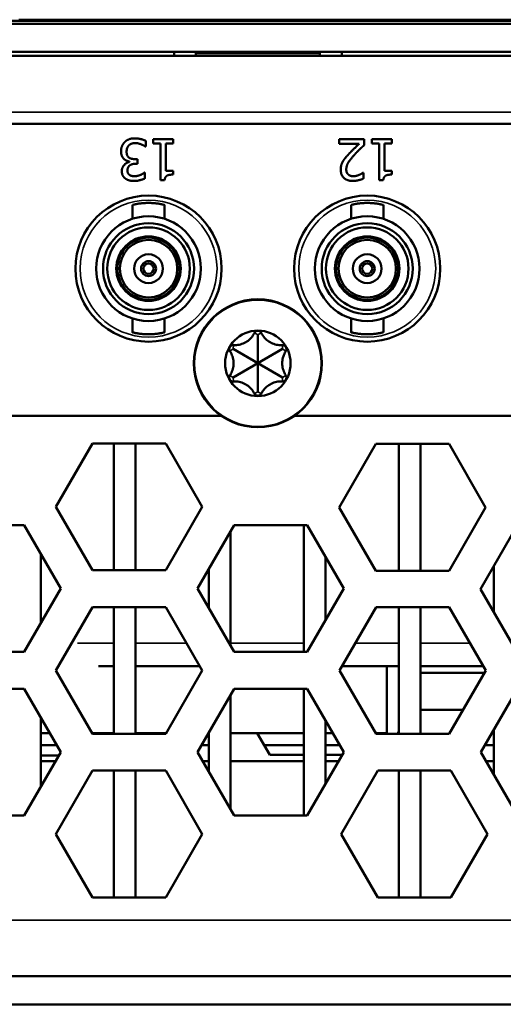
# Model space of a CAD drawing. Header units: inches. Extents: x 1.8 to 36.9, y 5.5 to 26.1.
# Tile 8 of 38: x 21.4 to 22.2, y 5.5 to 7.2. Entities that reach past the tile are written whole.
import ezdxf

# ---------------------------------------------------------------- set-up
doc = ezdxf.new("R2010")
doc.units = ezdxf.units.IN
doc.header["$MEASUREMENT"] = 0
doc.layers.add('Visible (ANSI)', color=7, linetype='Continuous', lineweight=50)
doc.layers.add('Visible Narrow (ANSI)', color=7, linetype='Continuous', lineweight=35)

msp = doc.modelspace()

# ---------------------------------------------------------------- linework, layer by layer
at = {"layer": 'Visible (ANSI)'}
for p, q in [((22.8515, 7.2164), (18.8515, 7.2164)), ((21.3635, 7.2184), (21.3695, 7.2184)), ((21.3695, 7.2184), (21.4083, 7.2184)), ((21.3695, 7.2164), (21.3695, 7.2184)), ((21.4083, 7.2184), (21.4164, 7.2184)), ((21.4083, 7.2164), (21.4083, 7.2184)), ((21.4164, 7.2184), (21.4203, 7.2184)), ((21.4164, 7.2164), (21.4164, 7.2184)), ((21.4203, 7.2184), (21.4237, 7.2184)), ((21.4203, 7.2164), (21.4203, 7.2184)), ((21.4237, 7.2184), (21.4808, 7.2184)), ((21.4237, 7.2164), (21.4237, 7.2184)), ((21.4808, 7.2184), (21.5068, 7.2184)), ((21.5068, 7.2184), (21.5354, 7.2184)), ((21.5354, 7.2184), (21.5415, 7.2184)), ((21.5354, 7.2164), (21.5354, 7.2184)), ((21.5415, 7.2184), (21.5515, 7.2184)), ((21.5415, 7.2164), (21.5415, 7.2184)), ((21.5515, 7.2184), (21.5894, 7.2184)), ((21.5515, 7.2164), (21.5515, 7.2184)), ((21.5894, 7.2184), (21.6264, 7.2184)), ((21.5894, 7.2164), (21.5894, 7.2184)), ((21.6264, 7.2184), (21.6643, 7.2184)), ((21.6264, 7.2164), (21.6264, 7.2184)), ((21.6643, 7.2184), (21.6765, 7.2184)), ((21.6643, 7.2164), (21.6643, 7.2184)), ((21.6765, 7.2184), (21.6826, 7.2184)), ((21.6765, 7.2164), (21.6765, 7.2184)), ((21.6826, 7.2184), (21.7198, 7.2184)), ((21.6826, 7.2164), (21.6826, 7.2184)), ((21.7198, 7.2184), (21.7397, 7.2184)), ((21.7198, 7.2164), (21.7198, 7.2184)), ((21.7397, 7.2184), (21.7417, 7.2184)), ((21.7417, 7.2184), (21.8051, 7.2184)), ((21.7417, 7.2164), (21.7417, 7.2184)), ((21.8051, 7.2184), (21.8661, 7.2184)), ((21.8661, 7.2184), (21.8701, 7.2184)), ((21.8661, 7.2164), (21.8661, 7.2184)), ((21.8701, 7.2184), (21.8863, 7.2184)), ((21.8863, 7.2184), (21.9212, 7.2184)), ((21.8863, 7.2164), (21.8863, 7.2184)), ((21.9212, 7.2184), (21.9662, 7.2184)), ((21.9212, 7.2164), (21.9212, 7.2184)), ((21.9662, 7.2184), (22.0012, 7.2184)), ((21.9662, 7.2164), (21.9662, 7.2184)), ((22.0012, 7.2184), (22.0194, 7.2184)), ((22.0012, 7.2164), (22.0012, 7.2184)), ((22.0194, 7.2184), (22.0751, 7.2184)), ((22.0194, 7.2164), (22.0194, 7.2184)), ((22.0751, 7.2184), (22.1284, 7.2184)), ((22.1284, 7.2184), (22.1286, 7.2184)), ((22.1284, 7.2164), (22.1284, 7.2184)), ((22.1286, 7.2184), (22.1634, 7.2184)), ((22.1286, 7.2164), (22.1286, 7.2184)), ((22.1634, 7.2184), (22.2085, 7.2184)), ((22.1634, 7.2164), (22.1634, 7.2184)), ((34.5639, 7.2114), (17.2559, 7.2114)), ((17.2559, 7.1634), (34.5639, 7.1634)), ((21.629, 7.1564), (21.629, 7.1634)), ((21.8784, 7.1614), (21.6664, 7.1614)), ((21.6664, 7.1564), (21.6664, 7.1614)), ((21.677, 7.1614), (21.677, 7.1634)), ((21.8678, 7.1614), (21.8678, 7.1634)), ((21.8784, 7.1564), (21.8784, 7.1614)), ((21.9159, 7.1634), (21.9159, 7.1564)), ((17.3109, 7.1564), (34.5089, 7.1564)), ((26.1884, 7.0404), (17.3564, 7.0404)), ((21.5809, 7.0012), (21.5809, 7.0111)), ((21.5932, 7.0139), (21.5932, 7.0068)), ((21.6274, 7.0139), (21.5932, 7.0139)), ((21.6274, 7.0068), (21.6274, 7.0139)), ((21.9112, 7.0139), (21.9112, 7.0058)), ((21.9543, 7.0139), (21.9112, 7.0139)), ((21.9543, 7.004), (21.9543, 7.0139)), ((21.9672, 7.0139), (21.9672, 7.0068)), ((22.0014, 7.0139), (21.9672, 7.0139)), ((22.0014, 7.0068), (22.0014, 7.0139)), ((21.5802, 7.0012), (21.5809, 7.0012)), ((21.5932, 7.0068), (21.6056, 7.0068)), ((21.6056, 7.0068), (21.6056, 6.9437)), ((21.6147, 7.0068), (21.6274, 7.0068)), ((21.6147, 6.9599), (21.6147, 7.0068)), ((21.9112, 7.0058), (21.9455, 7.0058)), ((21.9672, 7.0068), (21.9796, 7.0068)), ((21.9796, 7.0068), (21.9796, 6.9437)), ((21.9887, 7.0068), (22.0014, 7.0068)), ((21.9887, 6.9599), (21.9887, 7.0068)), ((21.5666, 6.9798), (21.5626, 6.9798)), ((21.5666, 6.972), (21.5666, 6.9798)), ((21.5527, 6.9757), (21.5527, 6.975)), ((21.5635, 6.972), (21.5666, 6.972)), ((21.6274, 6.9599), (21.6147, 6.9599)), ((21.6274, 6.9534), (21.6274, 6.9599)), ((22.0014, 6.9599), (21.9887, 6.9599)), ((22.0014, 6.9534), (22.0014, 6.9599)), ((21.579, 6.9567), (21.5784, 6.9567)), ((21.579, 6.9467), (21.579, 6.9567)), ((21.6056, 6.9437), (21.6129, 6.9437)), ((21.9529, 6.9566), (21.9524, 6.9566)), ((21.9529, 6.9466), (21.9529, 6.9566)), ((21.9796, 6.9437), (21.9869, 6.9437)), ((21.5578, 6.9014), (21.5578, 6.8777)), ((21.6129, 6.9014), (21.6129, 6.8777)), ((21.9318, 6.9014), (21.9318, 6.8777)), ((21.987, 6.9014), (21.987, 6.8777)), ((21.5854, 6.8476), (21.5854, 6.8456)), ((21.9594, 6.8476), (21.9594, 6.8456)), ((21.5394, 6.819), (21.5376, 6.82)), ((21.6331, 6.82), (21.6314, 6.819)), ((21.9134, 6.819), (21.9117, 6.82)), ((22.0071, 6.82), (22.0054, 6.819)), ((21.5376, 6.7649), (21.5394, 6.7659)), ((21.6331, 6.7649), (21.6314, 6.7659)), ((21.9117, 6.7649), (21.9134, 6.7659)), ((22.0071, 6.7649), (22.0054, 6.7659)), ((21.5854, 6.7393), (21.5854, 6.7373)), ((21.9594, 6.7393), (21.9594, 6.7373)), ((21.5578, 6.7072), (21.5578, 6.6835)), ((21.6129, 6.7072), (21.6129, 6.6835)), ((21.9318, 6.7072), (21.9318, 6.6835)), ((21.987, 6.7072), (21.987, 6.6835)), ((21.7724, 6.6304), (21.7724, 6.6793)), ((21.7724, 6.6304), (21.7301, 6.6549)), ((21.7724, 6.6304), (21.8147, 6.6549)), ((21.7724, 6.6304), (21.7301, 6.606)), ((21.7724, 6.6304), (21.8147, 6.606)), ((21.7724, 6.6304), (21.7724, 6.5816)), ((18.8428, 6.5404), (21.71, 6.5404)), ((21.8348, 6.5404), (24.702, 6.5404)), ((21.4268, 6.3848), (21.4895, 6.4933)), ((21.4895, 6.4933), (21.6147, 6.4933)), ((21.5263, 6.2763), (21.5263, 6.4933)), ((21.5633, 6.2763), (21.5633, 6.4933)), ((21.6147, 6.4933), (21.6774, 6.3848)), ((21.9113, 6.3839), (21.974, 6.4924)), ((21.974, 6.4924), (22.0993, 6.4924)), ((22.0135, 6.4924), (22.0135, 6.2754)), ((22.0505, 6.2754), (22.0505, 6.4924)), ((22.0993, 6.4924), (22.1619, 6.3839)), ((21.4895, 6.2763), (21.4268, 6.3848)), ((21.6774, 6.3848), (21.6147, 6.2763)), ((21.974, 6.2754), (21.9113, 6.3839)), ((22.1619, 6.3839), (22.0993, 6.2754)), ((21.2476, 6.3535), (21.3729, 6.3535)), ((21.3729, 6.3535), (21.4355, 6.245)), ((21.6689, 6.245), (21.7316, 6.3535)), ((21.7316, 6.3535), (21.8569, 6.3535)), ((21.8511, 6.3535), (21.8511, 6.1365)), ((21.8569, 6.3535), (21.9195, 6.245)), ((22.1534, 6.2441), (22.2161, 6.3526)), ((21.7257, 6.1467), (21.7257, 6.3433)), ((21.4009, 6.3049), (21.4009, 6.185)), ((21.8881, 6.1906), (21.8881, 6.2994)), ((21.6147, 6.2763), (21.4895, 6.2763)), ((21.6887, 6.2792), (21.6887, 6.2108)), ((22.0993, 6.2754), (21.974, 6.2754)), ((22.1759, 6.283), (22.1759, 6.2053)), ((21.4355, 6.245), (21.3729, 6.1365)), ((21.7316, 6.1365), (21.6689, 6.245)), ((21.9195, 6.245), (21.8569, 6.1365)), ((22.2161, 6.1356), (22.1534, 6.2441)), ((21.4268, 6.1048), (21.4895, 6.2133)), ((21.4895, 6.2133), (21.6147, 6.2133)), ((21.5263, 5.9963), (21.5263, 6.2133)), ((21.5633, 5.9963), (21.5633, 6.2133)), ((21.6147, 6.2133), (21.6774, 6.1048)), ((21.9118, 6.1048), (21.9745, 6.2133)), ((21.9745, 6.2133), (22.0997, 6.2133)), ((22.0135, 6.2133), (22.0135, 5.9963)), ((22.0505, 5.9963), (22.0505, 6.2133)), ((22.0997, 6.2133), (22.1624, 6.1048)), ((21.3729, 6.1365), (21.2476, 6.1365)), ((21.8569, 6.1365), (21.7316, 6.1365)), ((21.4895, 5.9963), (21.4268, 6.1048)), ((21.4999, 6.112), (21.5263, 6.112)), ((21.5633, 6.112), (21.6732, 6.112)), ((21.6774, 6.1048), (21.6147, 5.9963)), ((21.9745, 5.9963), (21.9118, 6.1048)), ((21.916, 6.112), (22.0135, 6.112)), ((21.9927, 6.112), (21.9927, 5.9974)), ((22.0505, 6.112), (22.1582, 6.112)), ((22.1599, 6.1006), (22.0505, 6.1006)), ((22.1624, 6.1048), (22.0997, 5.9963)), ((21.2476, 6.0735), (21.3729, 6.0735)), ((21.3729, 6.0735), (21.4355, 5.965)), ((21.6689, 5.965), (21.7316, 6.0735)), ((21.7316, 6.0735), (21.8569, 6.0735)), ((21.8511, 6.0735), (21.8511, 5.8565)), ((21.8569, 6.0735), (21.9195, 5.965)), ((22.1539, 5.965), (22.2166, 6.0735)), ((21.7257, 5.8667), (21.7257, 6.0633)), ((22.0505, 6.0376), (22.1236, 6.0376)), ((21.4009, 6.0249), (21.4009, 5.905)), ((21.8881, 5.9106), (21.8881, 6.0194)), ((21.6887, 5.9992), (21.6887, 5.9308)), ((22.0111, 5.9963), (22.0135, 6.0004)), ((22.1759, 6.003), (22.1759, 5.9269)), ((21.4168, 5.9974), (21.4009, 5.9974)), ((21.5263, 5.9974), (21.4888, 5.9974)), ((21.6147, 5.9963), (21.4895, 5.9963)), ((21.6154, 5.9974), (21.5633, 5.9974)), ((21.6887, 5.9974), (21.6877, 5.9974)), ((21.8511, 5.9974), (21.7257, 5.9974)), ((21.7928, 5.9603), (21.7714, 5.9974)), ((21.9008, 5.9974), (21.8881, 5.9974)), ((21.9927, 5.9974), (21.9738, 5.9974)), ((22.0997, 5.9963), (21.9745, 5.9963)), ((21.4355, 5.965), (21.3729, 5.8565)), ((21.4286, 5.9769), (21.4009, 5.9769)), ((21.7316, 5.8565), (21.6689, 5.965)), ((21.6887, 5.9769), (21.6758, 5.9769)), ((21.8511, 5.9769), (21.7833, 5.9769)), ((21.9195, 5.965), (21.8569, 5.8565)), ((21.9126, 5.9769), (21.8881, 5.9769)), ((22.2166, 5.8565), (22.1539, 5.965)), ((22.1759, 5.9769), (22.1608, 5.9769)), ((21.4323, 5.9595), (21.4009, 5.9595)), ((21.4265, 5.9494), (21.4009, 5.9494)), ((21.6887, 5.9494), (21.6779, 5.9494)), ((21.7257, 5.9502), (21.7261, 5.9494)), ((21.8511, 5.9494), (21.7257, 5.9494)), ((21.8511, 5.9603), (21.7928, 5.9603)), ((21.9168, 5.9603), (21.8881, 5.9603)), ((21.9105, 5.9494), (21.8881, 5.9494)), ((22.1759, 5.9494), (22.1629, 5.9494)), ((21.4268, 5.8248), (21.4895, 5.9333)), ((21.4895, 5.9333), (21.6147, 5.9333)), ((21.5263, 5.7163), (21.5263, 5.9333)), ((21.5633, 5.7163), (21.5633, 5.9333)), ((21.6147, 5.9333), (21.6774, 5.8248)), ((21.9148, 5.8248), (21.9775, 5.9333)), ((21.9775, 5.9333), (22.1027, 5.9333)), ((22.0135, 5.9333), (22.0135, 5.7163)), ((22.0505, 5.7163), (22.0505, 5.9333)), ((22.1027, 5.9333), (22.1654, 5.8248)), ((21.3729, 5.8565), (21.2476, 5.8565)), ((21.8569, 5.8565), (21.7316, 5.8565)), ((21.4895, 5.7163), (21.4268, 5.8248)), ((21.6774, 5.8248), (21.6147, 5.7163)), ((21.9775, 5.7163), (21.9148, 5.8248)), ((22.1654, 5.8248), (22.1027, 5.7163)), ((21.6147, 5.7163), (21.4895, 5.7163)), ((22.1027, 5.7163), (21.9775, 5.7163)), ((17.2839, 5.5814), (34.5359, 5.5814)), ((17.2839, 5.5334), (34.5359, 5.5334))]:
    msp.add_line(p, q, dxfattribs=at)
for centre, radius in [((21.5854, 6.7924), 0.125), ((21.9594, 6.7924), 0.125), ((21.5854, 6.7924), 0.0896), ((21.9594, 6.7924), 0.0896), ((21.5854, 6.7924), 0.0778), ((21.5854, 6.7924), 0.0707), ((21.9594, 6.7924), 0.0778), ((21.9594, 6.7924), 0.0707), ((21.5854, 6.7924), 0.0551), ((21.5854, 6.7924), 0.0531), ((21.5854, 6.7924), 0.0492), ((21.9594, 6.7924), 0.0551), ((21.9594, 6.7924), 0.0531), ((21.9594, 6.7924), 0.0492), ((21.5854, 6.7924), 0.0246), ((21.9594, 6.7924), 0.0246), ((21.5854, 6.7924), 0.0128), ((21.5854, 6.7924), 0.00886), ((21.9594, 6.7924), 0.0128), ((21.9594, 6.7924), 0.00886), ((21.7724, 6.6304), 0.1095), ((21.7724, 6.6304), 0.056)]:
    msp.add_circle(centre, radius, dxfattribs=at)
for points in [[(21.5618, 7.0154), (21.5563, 7.0154), (21.5476, 7.0121), (21.5445, 7.0089)], [(21.5809, 7.0111), (21.5774, 7.0128), (21.5671, 7.0154), (21.5618, 7.0154)], [(21.5445, 7.0089), (21.5416, 7.0059), (21.5384, 6.9979), (21.5384, 6.9932)], [(21.5384, 6.9932), (21.5384, 6.9886), (21.5411, 6.9822), (21.5432, 6.9802)], [(21.5479, 6.9925), (21.5479, 6.9963), (21.5499, 7.0013), (21.5517, 7.0034)], [(21.5517, 7.0034), (21.5537, 7.0055), (21.5595, 7.0073), (21.5624, 7.0073)], [(21.5624, 7.0073), (21.5673, 7.0073), (21.5773, 7.0033), (21.5802, 7.0012)], [(21.9455, 7.0058), (21.9423, 7.0028), (21.9315, 6.9925), (21.9271, 6.9876)], [(21.9374, 6.9871), (21.9414, 6.9915), (21.9497, 6.9996), (21.9543, 7.004)], [(21.5432, 6.9802), (21.5454, 6.9782), (21.5504, 6.9761), (21.5527, 6.9757)], [(21.5521, 6.9823), (21.5501, 6.9837), (21.5479, 6.9887), (21.5479, 6.9925)], [(21.5626, 6.9798), (21.5595, 6.9798), (21.5541, 6.9809), (21.5521, 6.9823)], [(21.9271, 6.9876), (21.9243, 6.9848), (21.9194, 6.9787), (21.9177, 6.9757)], [(21.9236, 6.9622), (21.9236, 6.9678), (21.9294, 6.9783), (21.9374, 6.9871)], [(21.5527, 6.975), (21.5473, 6.9739), (21.5397, 6.9651), (21.5397, 6.9593)], [(21.5397, 6.9593), (21.5397, 6.955), (21.5429, 6.9486), (21.546, 6.9464)], [(21.5493, 6.9603), (21.5493, 6.966), (21.5572, 6.972), (21.5635, 6.972)], [(21.5529, 6.9527), (21.5513, 6.9538), (21.5493, 6.9576), (21.5493, 6.9603)], [(21.9177, 6.9757), (21.916, 6.9727), (21.9141, 6.9658), (21.9141, 6.9617)], [(21.9141, 6.9617), (21.9141, 6.9528), (21.9251, 6.9424), (21.9349, 6.9424)], [(21.9271, 6.9534), (21.9254, 6.9548), (21.9236, 6.9592), (21.9236, 6.9622)], [(21.546, 6.9464), (21.5489, 6.9444), (21.5559, 6.9424), (21.5607, 6.9424)], [(21.5614, 6.9506), (21.559, 6.9506), (21.5547, 6.9515), (21.5529, 6.9527)], [(21.5607, 6.9424), (21.5654, 6.9424), (21.5759, 6.9451), (21.579, 6.9467)], [(21.5715, 6.9528), (21.569, 6.9518), (21.564, 6.9506), (21.5614, 6.9506)], [(21.5784, 6.9567), (21.5771, 6.9558), (21.5738, 6.9537), (21.5715, 6.9528)], [(21.6129, 6.9437), (21.6134, 6.9494), (21.6202, 6.9534), (21.6274, 6.9534)], [(21.9356, 6.9506), (21.933, 6.9506), (21.9287, 6.952), (21.9271, 6.9534)], [(21.9349, 6.9424), (21.9396, 6.9424), (21.95, 6.9452), (21.9529, 6.9466)], [(21.9455, 6.9528), (21.9432, 6.9518), (21.9381, 6.9506), (21.9356, 6.9506)], [(21.9524, 6.9566), (21.9512, 6.9558), (21.9475, 6.9536), (21.9455, 6.9528)], [(21.9869, 6.9437), (21.9874, 6.9494), (21.9942, 6.9534), (22.0014, 6.9534)]]:
    msp.add_open_spline(points, degree=2, dxfattribs=at)
for points, knots in [([(21.6129, 6.9014), (21.6129, 6.9014), (21.6128, 6.9014), (21.6127, 6.9015), (21.6125, 6.9015), (21.6122, 6.9016), (21.6118, 6.9017), (21.6115, 6.9018), (21.611, 6.9019), (21.6105, 6.902), (21.6099, 6.9021), (21.6093, 6.9023), (21.6086, 6.9024), (21.6079, 6.9026), (21.6071, 6.9027), (21.6062, 6.9029), (21.6054, 6.9031), (21.6044, 6.9032), (21.6034, 6.9034), (21.6024, 6.9035), (21.6013, 6.9037), (21.6002, 6.9039), (21.5991, 6.904), (21.598, 6.9041), (21.5968, 6.9043), (21.5956, 6.9044), (21.5943, 6.9045), (21.5931, 6.9046), (21.5918, 6.9047), (21.5906, 6.9047), (21.5893, 6.9048), (21.588, 6.9048), (21.5867, 6.9048), (21.5854, 6.9048), (21.5841, 6.9048), (21.5828, 6.9048), (21.5815, 6.9048), (21.5802, 6.9047), (21.5789, 6.9047), (21.5777, 6.9046), (21.5764, 6.9045), (21.5752, 6.9044), (21.574, 6.9043), (21.5728, 6.9041), (21.5716, 6.904), (21.5705, 6.9039), (21.5694, 6.9037), (21.5684, 6.9035), (21.5673, 6.9034), (21.5663, 6.9032), (21.5654, 6.9031), (21.5645, 6.9029), (21.5637, 6.9027), (21.5629, 6.9026), (21.5622, 6.9024), (21.5615, 6.9023), (21.5608, 6.9021), (21.5603, 6.902), (21.5597, 6.9019), (21.5593, 6.9018), (21.5589, 6.9017), (21.5586, 6.9016), (21.5583, 6.9015), (21.5581, 6.9015), (21.5579, 6.9014), (21.5578, 6.9014), (21.5578, 6.9014)], [0, 0, 0, 0, 0.045455, 0.045455, 0.045455, 0.090909, 0.090909, 0.090909, 0.136364, 0.136364, 0.136364, 0.181818, 0.181818, 0.181818, 0.227273, 0.227273, 0.227273, 0.272727, 0.272727, 0.272727, 0.318182, 0.318182, 0.318182, 0.363636, 0.363636, 0.363636, 0.409091, 0.409091, 0.409091, 0.454545, 0.454545, 0.454545, 0.5, 0.5, 0.5, 0.545455, 0.545455, 0.545455, 0.590909, 0.590909, 0.590909, 0.636364, 0.636364, 0.636364, 0.681818, 0.681818, 0.681818, 0.727273, 0.727273, 0.727273, 0.772727, 0.772727, 0.772727, 0.818182, 0.818182, 0.818182, 0.863636, 0.863636, 0.863636, 0.909091, 0.909091, 0.909091, 0.954545, 0.954545, 0.954545, 1, 1, 1, 1]), ([(21.987, 6.9014), (21.987, 6.9014), (21.9869, 6.9014), (21.9867, 6.9015), (21.9865, 6.9015), (21.9862, 6.9016), (21.9859, 6.9017), (21.9855, 6.9018), (21.985, 6.9019), (21.9845, 6.902), (21.984, 6.9021), (21.9833, 6.9023), (21.9826, 6.9024), (21.9819, 6.9026), (21.9811, 6.9027), (21.9802, 6.9029), (21.9794, 6.9031), (21.9784, 6.9032), (21.9774, 6.9034), (21.9764, 6.9035), (21.9754, 6.9037), (21.9743, 6.9039), (21.9731, 6.904), (21.972, 6.9041), (21.9708, 6.9043), (21.9696, 6.9044), (21.9684, 6.9045), (21.9671, 6.9046), (21.9658, 6.9047), (21.9646, 6.9047), (21.9633, 6.9048), (21.962, 6.9048), (21.9607, 6.9048), (21.9594, 6.9048), (21.9581, 6.9048), (21.9568, 6.9048), (21.9555, 6.9048), (21.9542, 6.9047), (21.9529, 6.9047), (21.9517, 6.9046), (21.9504, 6.9045), (21.9492, 6.9044), (21.948, 6.9043), (21.9468, 6.9041), (21.9456, 6.904), (21.9445, 6.9039), (21.9434, 6.9037), (21.9424, 6.9035), (21.9414, 6.9034), (21.9404, 6.9032), (21.9394, 6.9031), (21.9385, 6.9029), (21.9377, 6.9027), (21.9369, 6.9026), (21.9362, 6.9024), (21.9355, 6.9023), (21.9348, 6.9021), (21.9343, 6.902), (21.9338, 6.9019), (21.9333, 6.9018), (21.9329, 6.9017), (21.9326, 6.9016), (21.9323, 6.9015), (21.9321, 6.9015), (21.9319, 6.9014), (21.9318, 6.9014), (21.9318, 6.9014)], [0, 0, 0, 0, 0.045455, 0.045455, 0.045455, 0.090909, 0.090909, 0.090909, 0.136364, 0.136364, 0.136364, 0.181818, 0.181818, 0.181818, 0.227273, 0.227273, 0.227273, 0.272727, 0.272727, 0.272727, 0.318182, 0.318182, 0.318182, 0.363636, 0.363636, 0.363636, 0.409091, 0.409091, 0.409091, 0.454545, 0.454545, 0.454545, 0.5, 0.5, 0.5, 0.545455, 0.545455, 0.545455, 0.590909, 0.590909, 0.590909, 0.636364, 0.636364, 0.636364, 0.681818, 0.681818, 0.681818, 0.727273, 0.727273, 0.727273, 0.772727, 0.772727, 0.772727, 0.818182, 0.818182, 0.818182, 0.863636, 0.863636, 0.863636, 0.909091, 0.909091, 0.909091, 0.954545, 0.954545, 0.954545, 1, 1, 1, 1]), ([(21.5578, 6.6835), (21.5578, 6.6835), (21.5579, 6.6834), (21.5581, 6.6834), (21.5583, 6.6834), (21.5586, 6.6833), (21.5589, 6.6832), (21.5593, 6.6831), (21.5597, 6.683), (21.5603, 6.6829), (21.5608, 6.6828), (21.5615, 6.6826), (21.5622, 6.6825), (21.5629, 6.6823), (21.5637, 6.6822), (21.5645, 6.682), (21.5654, 6.6818), (21.5663, 6.6817), (21.5673, 6.6815), (21.5684, 6.6813), (21.5694, 6.6812), (21.5705, 6.681), (21.5716, 6.6809), (21.5728, 6.6807), (21.574, 6.6806), (21.5752, 6.6805), (21.5764, 6.6804), (21.5777, 6.6803), (21.5789, 6.6802), (21.5802, 6.6801), (21.5815, 6.6801), (21.5828, 6.6801), (21.5841, 6.68), (21.5854, 6.68), (21.5867, 6.68), (21.588, 6.6801), (21.5893, 6.6801), (21.5906, 6.6801), (21.5918, 6.6802), (21.5931, 6.6803), (21.5943, 6.6804), (21.5956, 6.6805), (21.5968, 6.6806), (21.598, 6.6807), (21.5991, 6.6809), (21.6002, 6.681), (21.6013, 6.6812), (21.6024, 6.6813), (21.6034, 6.6815), (21.6044, 6.6817), (21.6054, 6.6818), (21.6062, 6.682), (21.6071, 6.6822), (21.6079, 6.6823), (21.6086, 6.6825), (21.6093, 6.6826), (21.6099, 6.6828), (21.6105, 6.6829), (21.611, 6.683), (21.6115, 6.6831), (21.6118, 6.6832), (21.6122, 6.6833), (21.6125, 6.6834), (21.6127, 6.6834), (21.6128, 6.6834), (21.6129, 6.6835), (21.6129, 6.6835)], [0, 0, 0, 0, 0.045455, 0.045455, 0.045455, 0.090909, 0.090909, 0.090909, 0.136364, 0.136364, 0.136364, 0.181818, 0.181818, 0.181818, 0.227273, 0.227273, 0.227273, 0.272727, 0.272727, 0.272727, 0.318182, 0.318182, 0.318182, 0.363636, 0.363636, 0.363636, 0.409091, 0.409091, 0.409091, 0.454545, 0.454545, 0.454545, 0.5, 0.5, 0.5, 0.545455, 0.545455, 0.545455, 0.590909, 0.590909, 0.590909, 0.636364, 0.636364, 0.636364, 0.681818, 0.681818, 0.681818, 0.727273, 0.727273, 0.727273, 0.772727, 0.772727, 0.772727, 0.818182, 0.818182, 0.818182, 0.863636, 0.863636, 0.863636, 0.909091, 0.909091, 0.909091, 0.954545, 0.954545, 0.954545, 1, 1, 1, 1]), ([(21.7664, 6.6823), (21.766, 6.6814), (21.7655, 6.6805), (21.7635, 6.6772), (21.7616, 6.6746), (21.757, 6.6701), (21.7543, 6.668), (21.7489, 6.6649), (21.7458, 6.6636), (21.7395, 6.6619), (21.7363, 6.6615), (21.7325, 6.6614), (21.7315, 6.6614), (21.7305, 6.6615)], [0.0506264, 0.0506264, 0.0506264, 0.0506264, 0.0588346, 0.0588346, 0.082673, 0.082673, 0.1065114, 0.1065114, 0.1303498, 0.1303498, 0.1541882, 0.1541882, 0.1623963, 0.1623963, 0.1623963, 0.1623963]), ([(21.7783, 6.6823), (21.7781, 6.6828), (21.7778, 6.6832), (21.7768, 6.6843), (21.7761, 6.6849), (21.7743, 6.6857), (21.7733, 6.6859), (21.7714, 6.6859), (21.7705, 6.6857), (21.7687, 6.6849), (21.7679, 6.6843), (21.767, 6.6832), (21.7667, 6.6828), (21.7664, 6.6823)], [0.01104004, 0.01104004, 0.01104004, 0.01104004, 0.01559454, 0.01559454, 0.02277178, 0.02277178, 0.02994901, 0.02994901, 0.03712624, 0.03712624, 0.04430348, 0.04430348, 0.04885798, 0.04885798, 0.04885798, 0.04885798]), ([(21.8143, 6.6615), (21.8133, 6.6614), (21.8123, 6.6614), (21.8084, 6.6615), (21.8053, 6.6619), (21.799, 6.6636), (21.7959, 6.6649), (21.7905, 6.668), (21.7878, 6.6701), (21.7832, 6.6746), (21.7813, 6.6772), (21.7793, 6.6805), (21.7788, 6.6814), (21.7783, 6.6823)], [0.0506264, 0.0506264, 0.0506264, 0.0506264, 0.0588346, 0.0588346, 0.082673, 0.082673, 0.1065114, 0.1065114, 0.1303498, 0.1303498, 0.1541882, 0.1541882, 0.1623963, 0.1623963, 0.1623963, 0.1623963]), ([(21.9318, 6.6835), (21.9318, 6.6835), (21.9319, 6.6834), (21.9321, 6.6834), (21.9323, 6.6834), (21.9326, 6.6833), (21.9329, 6.6832), (21.9333, 6.6831), (21.9338, 6.683), (21.9343, 6.6829), (21.9348, 6.6828), (21.9355, 6.6826), (21.9362, 6.6825), (21.9369, 6.6823), (21.9377, 6.6822), (21.9385, 6.682), (21.9394, 6.6818), (21.9404, 6.6817), (21.9414, 6.6815), (21.9424, 6.6813), (21.9434, 6.6812), (21.9445, 6.681), (21.9456, 6.6809), (21.9468, 6.6807), (21.948, 6.6806), (21.9492, 6.6805), (21.9504, 6.6804), (21.9517, 6.6803), (21.9529, 6.6802), (21.9542, 6.6801), (21.9555, 6.6801), (21.9568, 6.6801), (21.9581, 6.68), (21.9594, 6.68), (21.9607, 6.68), (21.962, 6.6801), (21.9633, 6.6801), (21.9646, 6.6801), (21.9658, 6.6802), (21.9671, 6.6803), (21.9684, 6.6804), (21.9696, 6.6805), (21.9708, 6.6806), (21.972, 6.6807), (21.9731, 6.6809), (21.9743, 6.681), (21.9754, 6.6812), (21.9764, 6.6813), (21.9774, 6.6815), (21.9784, 6.6817), (21.9794, 6.6818), (21.9802, 6.682), (21.9811, 6.6822), (21.9819, 6.6823), (21.9826, 6.6825), (21.9833, 6.6826), (21.984, 6.6828), (21.9845, 6.6829), (21.985, 6.683), (21.9855, 6.6831), (21.9859, 6.6832), (21.9862, 6.6833), (21.9865, 6.6834), (21.9867, 6.6834), (21.9869, 6.6834), (21.987, 6.6835), (21.987, 6.6835)], [0, 0, 0, 0, 0.045455, 0.045455, 0.045455, 0.090909, 0.090909, 0.090909, 0.136364, 0.136364, 0.136364, 0.181818, 0.181818, 0.181818, 0.227273, 0.227273, 0.227273, 0.272727, 0.272727, 0.272727, 0.318182, 0.318182, 0.318182, 0.363636, 0.363636, 0.363636, 0.409091, 0.409091, 0.409091, 0.454545, 0.454545, 0.454545, 0.5, 0.5, 0.5, 0.545455, 0.545455, 0.545455, 0.590909, 0.590909, 0.590909, 0.636364, 0.636364, 0.636364, 0.681818, 0.681818, 0.681818, 0.727273, 0.727273, 0.727273, 0.772727, 0.772727, 0.772727, 0.818182, 0.818182, 0.818182, 0.863636, 0.863636, 0.863636, 0.909091, 0.909091, 0.909091, 0.954545, 0.954545, 0.954545, 1, 1, 1, 1]), ([(21.7305, 6.6615), (21.7299, 6.6615), (21.7294, 6.6615), (21.728, 6.6612), (21.727, 6.6609), (21.7255, 6.6597), (21.7248, 6.659), (21.7239, 6.6574), (21.7235, 6.6564), (21.7234, 6.6552), (21.7234, 6.655), (21.7234, 6.6549)], [0.01104004, 0.01104004, 0.01104004, 0.01104004, 0.01559454, 0.01559454, 0.02277178, 0.02277178, 0.02994901, 0.02994901, 0.03712624, 0.03712624, 0.03860721, 0.03860721, 0.03860721, 0.03860721]), ([(21.8202, 6.6512), (21.8206, 6.6517), (21.8208, 6.6522), (21.8213, 6.6535), (21.8214, 6.6545), (21.8212, 6.6564), (21.8209, 6.6574), (21.82, 6.659), (21.8193, 6.6597), (21.8177, 6.6609), (21.8168, 6.6612), (21.8154, 6.6615), (21.8149, 6.6615), (21.8143, 6.6615)], [0.01104004, 0.01104004, 0.01104004, 0.01104004, 0.01559454, 0.01559454, 0.02277178, 0.02277178, 0.02994901, 0.02994901, 0.03712624, 0.03712624, 0.04430348, 0.04430348, 0.04885798, 0.04885798, 0.04885798, 0.04885798]), ([(21.7234, 6.6549), (21.7234, 6.6541), (21.7236, 6.6533), (21.724, 6.6522), (21.7242, 6.6517), (21.7245, 6.6512)], [0.03860721, 0.03860721, 0.03860721, 0.03860721, 0.04430348, 0.04430348, 0.04885798, 0.04885798, 0.04885798, 0.04885798]), ([(21.7245, 6.6512), (21.7251, 6.6503), (21.7256, 6.6495), (21.7275, 6.6461), (21.7287, 6.6432), (21.7303, 6.6369), (21.7308, 6.6336), (21.7308, 6.6304)], [0.05062644, 0.05062644, 0.05062644, 0.05062644, 0.05883457, 0.05883457, 0.08267297, 0.08267297, 0.10651136, 0.10651136, 0.10651136, 0.10651136]), ([(21.814, 6.6304), (21.814, 6.6336), (21.8144, 6.6369), (21.8161, 6.6432), (21.8173, 6.6461), (21.8192, 6.6495), (21.8197, 6.6503), (21.8202, 6.6512)], [0.10651136, 0.10651136, 0.10651136, 0.10651136, 0.13034976, 0.13034976, 0.15418815, 0.15418815, 0.16239628, 0.16239628, 0.16239628, 0.16239628]), ([(21.7308, 6.6304), (21.7308, 6.6273), (21.7303, 6.624), (21.7287, 6.6177), (21.7275, 6.6147), (21.7256, 6.6114), (21.7251, 6.6105), (21.7245, 6.6097)], [0.10651136, 0.10651136, 0.10651136, 0.10651136, 0.13034976, 0.13034976, 0.15418815, 0.15418815, 0.16239628, 0.16239628, 0.16239628, 0.16239628]), ([(21.8202, 6.6097), (21.8197, 6.6105), (21.8192, 6.6114), (21.8173, 6.6147), (21.8161, 6.6177), (21.8144, 6.624), (21.814, 6.6273), (21.814, 6.6304)], [0.05062644, 0.05062644, 0.05062644, 0.05062644, 0.05883457, 0.05883457, 0.08267297, 0.08267297, 0.10651136, 0.10651136, 0.10651136, 0.10651136]), ([(21.7245, 6.6097), (21.7242, 6.6092), (21.724, 6.6087), (21.7236, 6.6075), (21.7234, 6.6068), (21.7234, 6.606)], [0.01104004, 0.01104004, 0.01104004, 0.01104004, 0.01559454, 0.01559454, 0.02129081, 0.02129081, 0.02129081, 0.02129081]), ([(21.7234, 6.606), (21.7234, 6.6058), (21.7234, 6.6056), (21.7235, 6.6045), (21.7239, 6.6035), (21.7248, 6.6019), (21.7255, 6.6011), (21.727, 6.6), (21.728, 6.5996), (21.7294, 6.5994), (21.7299, 6.5993), (21.7305, 6.5994)], [0.02129081, 0.02129081, 0.02129081, 0.02129081, 0.02277178, 0.02277178, 0.02994901, 0.02994901, 0.03712624, 0.03712624, 0.04430348, 0.04430348, 0.04885798, 0.04885798, 0.04885798, 0.04885798]), ([(21.8143, 6.5994), (21.8149, 6.5993), (21.8154, 6.5994), (21.8168, 6.5996), (21.8177, 6.6), (21.8193, 6.6011), (21.82, 6.6019), (21.8209, 6.6035), (21.8212, 6.6045), (21.8214, 6.6064), (21.8213, 6.6073), (21.8208, 6.6087), (21.8206, 6.6092), (21.8202, 6.6097)], [0.01104004, 0.01104004, 0.01104004, 0.01104004, 0.01559454, 0.01559454, 0.02277178, 0.02277178, 0.02994901, 0.02994901, 0.03712624, 0.03712624, 0.04430348, 0.04430348, 0.04885798, 0.04885798, 0.04885798, 0.04885798]), ([(21.7305, 6.5994), (21.7315, 6.5994), (21.7325, 6.5994), (21.7363, 6.5994), (21.7395, 6.599), (21.7458, 6.5973), (21.7489, 6.5959), (21.7543, 6.5928), (21.757, 6.5908), (21.7616, 6.5862), (21.7635, 6.5837), (21.7655, 6.5804), (21.766, 6.5795), (21.7664, 6.5786)], [0.0506264, 0.0506264, 0.0506264, 0.0506264, 0.0588346, 0.0588346, 0.082673, 0.082673, 0.1065114, 0.1065114, 0.1303498, 0.1303498, 0.1541882, 0.1541882, 0.1623963, 0.1623963, 0.1623963, 0.1623963]), ([(21.7783, 6.5786), (21.7788, 6.5795), (21.7793, 6.5804), (21.7813, 6.5837), (21.7832, 6.5862), (21.7878, 6.5908), (21.7905, 6.5928), (21.7959, 6.5959), (21.799, 6.5973), (21.8053, 6.599), (21.8084, 6.5994), (21.8123, 6.5994), (21.8133, 6.5994), (21.8143, 6.5994)], [0.0506264, 0.0506264, 0.0506264, 0.0506264, 0.0588346, 0.0588346, 0.082673, 0.082673, 0.1065114, 0.1065114, 0.1303498, 0.1303498, 0.1541882, 0.1541882, 0.1623963, 0.1623963, 0.1623963, 0.1623963]), ([(21.7664, 6.5786), (21.7667, 6.5781), (21.767, 6.5776), (21.7679, 6.5766), (21.7687, 6.576), (21.7705, 6.5751), (21.7714, 6.5749), (21.7733, 6.5749), (21.7743, 6.5751), (21.7761, 6.576), (21.7768, 6.5766), (21.7778, 6.5776), (21.7781, 6.5781), (21.7783, 6.5786)], [0.01104004, 0.01104004, 0.01104004, 0.01104004, 0.01559454, 0.01559454, 0.02277178, 0.02277178, 0.02994901, 0.02994901, 0.03712624, 0.03712624, 0.04430348, 0.04430348, 0.04885798, 0.04885798, 0.04885798, 0.04885798])]:
    msp.add_open_spline(points, degree=3, knots=knots, dxfattribs=at)
at = {"layer": 'Visible Narrow (ANSI)'}
for p, q in [((21.4808, 7.2164), (21.4808, 7.2184)), ((21.5068, 7.2164), (21.5068, 7.2184)), ((21.7397, 7.2164), (21.7397, 7.2184)), ((21.8051, 7.2164), (21.8051, 7.2184)), ((21.8701, 7.2164), (21.8701, 7.2184)), ((22.0751, 7.2164), (22.0751, 7.2184)), ((34.5089, 7.0604), (17.3109, 7.0604)), ((21.7724, 6.6793), (21.7664, 6.6823)), ((21.7724, 6.6793), (21.7783, 6.6823)), ((21.5755, 6.6678), (21.5954, 6.6678)), ((21.7301, 6.6549), (21.7305, 6.6615)), ((21.8147, 6.6549), (21.8143, 6.6615)), ((21.9495, 6.6678), (21.9694, 6.6678)), ((21.7301, 6.6549), (21.7245, 6.6512)), ((21.8147, 6.6549), (21.8202, 6.6512)), ((21.7301, 6.606), (21.7245, 6.6097)), ((21.7301, 6.606), (21.7305, 6.5994)), ((21.8147, 6.606), (21.8143, 6.5994)), ((21.8147, 6.606), (21.8202, 6.6097)), ((21.7724, 6.5816), (21.7664, 6.5786)), ((21.7724, 6.5816), (21.7783, 6.5786)), ((21.5263, 6.1514), (21.464, 6.1514)), ((21.6089, 6.1514), (21.5633, 6.1514)), ((21.6505, 6.1514), (21.6089, 6.1514)), ((21.8511, 6.1514), (21.7257, 6.1514)), ((22.0135, 6.1514), (21.9387, 6.1514)), ((22.1355, 6.1514), (22.0505, 6.1514)), ((17.3109, 5.6774), (34.5089, 5.6774))]:
    msp.add_line(p, q, dxfattribs=at)
for centre, radius in [((21.5854, 6.7924), 0.1171), ((21.9594, 6.7924), 0.1171), ((21.7724, 6.6304), 0.1082)]:
    msp.add_circle(centre, radius, dxfattribs=at)

doc.saveas('drawing.dxf')
